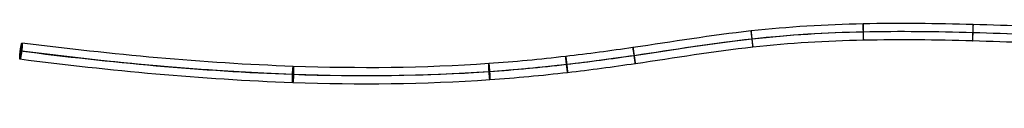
# Model space of a CAD drawing. Header units: millimetres. Extents: x 1995 to 3607, y -998 to -363.
# Tile 1 of 256: x 1995 to 2355, y -485 to -454. Entities that reach past the tile are written whole.
import ezdxf

# ---------------------------------------------------------------- set-up
doc = ezdxf.new("R2010")
doc.units = ezdxf.units.MM
doc.header["$MEASUREMENT"] = 0
doc.layers.add('Black Cord', color=7, linetype='Continuous', true_color=0x000000)

msp = doc.modelspace()

# ---------------------------------------------------------------- linework, layer by layer
at = {"layer": 'Black Cord'}
for p, q in [((1995.39, -461.73, 907.6), (1994.63, -467.68, 907.6)), ((1995.27, -464.74, 904.61), (1994.75, -464.67, 910.59))]:
    msp.add_line(p, q, dxfattribs=at)
msp.add_open_spline([(2423.8, -460.21, 915.64), (2370.11, -460.21, 917.39), (2265.46, -448.16, 918.3), (2150.43, -484.63, 921.34), (1995.01, -464.7, 907.6)], degree=3, dxfattribs=at)
for points in [[(2423.8, -457.21, 915.64), (2410.49, -457.22, 916.07), (2383.9, -456.47, 916.78), (2343.83, -454.77, 917.54), (2303.36, -454.22, 918.16), (2261.5, -456.67, 918.83), (2225.38, -462.67, 919.53), (2193.47, -466.95, 919.4), (2152.03, -470.86, 918.52), (2085.35, -471.38, 915.12), (2028.38, -465.94, 910.55), (1995.39, -461.73, 907.65)], [(2423.9, -460.21, 918.63), (2410.53, -460.22, 919.07), (2383.83, -459.46, 919.79), (2343.78, -457.77, 920.55), (2303.43, -457.22, 921.16), (2261.94, -459.65, 921.83), (2225.9, -465.64, 922.52), (2193.78, -469.94, 922.4), (2152.05, -473.88, 921.51), (2084.98, -474.4, 918.09), (2027.82, -468.94, 913.51), (1994.74, -464.71, 910.59)], [(2423.7, -460.21, 912.64), (2410.35, -460.22, 913.07), (2383.7, -459.46, 913.79), (2343.68, -457.77, 914.55), (2303.35, -457.22, 915.16), (2261.81, -459.65, 915.83), (2225.83, -465.63, 916.52), (2193.85, -469.92, 916.4), (2152.28, -473.84, 915.51), (2085.4, -474.37, 912.1), (2028.32, -468.91, 907.53), (1995.27, -464.69, 904.61)], [(2423.8, -463.21, 915.64), (2410.38, -463.22, 916.07), (2383.64, -462.46, 916.79), (2343.63, -460.77, 917.55), (2303.43, -460.23, 918.16), (2262.25, -462.63, 918.82), (2226.35, -468.59, 919.51), (2194.16, -472.91, 919.39), (2152.3, -476.86, 918.5), (2085.02, -477.38, 915.07), (2027.76, -471.91, 910.48), (1994.63, -467.68, 907.56)]]:
    msp.add_open_spline(points, degree=3, knots=[0, 0, 0, 0, 40.100678, 80.066762, 120.240901, 161.107836, 204.705526, 229.661858, 258.127498, 330.171552, 430.567984, 430.567984, 430.567984, 430.567984], dxfattribs=at)
for points, weights, knots in [([(2262.81, -460.29, 915.83), (2262.47, -457.31, 915.84), (2262.53, -457.31, 918.84), (2262.58, -457.31, 921.84), (2262.92, -460.29, 921.83), (2263.25, -463.27, 921.83), (2263.2, -463.27, 918.83), (2263.14, -463.28, 915.83), (2262.81, -460.29, 915.83)], [1, 0.707106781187, 1, 0.707106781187, 1, 0.707106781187, 1, 0.707106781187, 1], [0, 0, 0, 4.712389, 4.712389, 9.424778, 9.424778, 14.137167, 14.137167, 18.849556, 18.849556, 18.849556]), ([(2303.58, -457.71, 915.16), (2303.52, -454.71, 915.16), (2303.56, -454.7, 918.16), (2303.61, -454.7, 921.16), (2303.67, -457.7, 921.16), (2303.74, -460.7, 921.16), (2303.69, -460.7, 918.16), (2303.65, -460.7, 915.16), (2303.58, -457.71, 915.16)], [1, 0.707106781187, 1, 0.707106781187, 1, 0.707106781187, 1, 0.707106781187, 1], [0, 0, 0, 4.712389, 4.712389, 9.424778, 9.424778, 14.137167, 14.137167, 18.849556, 18.849556, 18.849556]), ([(2343.74, -457.97, 914.52), (2343.82, -454.97, 914.52), (2343.88, -454.96, 917.52), (2343.93, -454.96, 920.52), (2343.84, -457.96, 920.52), (2343.76, -460.96, 920.52), (2343.71, -460.96, 917.52), (2343.66, -460.96, 914.52), (2343.74, -457.97, 914.52)], [1, 0.707106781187, 1, 0.707106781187, 1, 0.707106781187, 1, 0.707106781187, 1], [0, 0, 0, 4.712389, 4.712389, 9.424778, 9.424778, 14.137167, 14.137167, 18.849556, 18.849556, 18.849556]), ([(1994.63, -467.68, 907.6), (1994.37, -467.65, 910.54), (1994.74, -464.71, 910.59), (1995.12, -461.74, 910.63), (1995.39, -461.73, 907.65), (1995.65, -461.72, 904.66), (1995.27, -464.69, 904.61)], [0.993881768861, 0.710198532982, 1, 0.707106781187, 1, 0.707106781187, 1], [-14.087423, -14.087423, -14.087423, -9.424778, -9.424778, -4.712389, -4.712389, 0, 0, 0]), ([(1995.27, -464.69, 904.61), (1994.9, -467.67, 904.57), (1994.63, -467.68, 907.56), (1994.63, -467.68, 907.58), (1994.63, -467.68, 907.6)], [1, 0.707106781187, 1, 0.996908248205, 0.993881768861], [-18.849556, -18.849556, -18.849556, -14.137167, -14.137167, -14.087423, -14.087423, -14.087423]), ([(2219.68, -466.36, 916.43), (2219.25, -463.39, 916.43), (2219.26, -463.4, 919.43), (2219.28, -463.4, 922.43), (2219.71, -466.37, 922.43), (2220.14, -469.34, 922.42), (2220.13, -469.33, 919.42), (2220.12, -469.33, 916.42), (2219.68, -466.36, 916.43)], [1, 0.707106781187, 1, 0.707106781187, 1, 0.707106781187, 1, 0.707106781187, 1], [0, 0, 0, 4.712389, 4.712389, 9.424778, 9.424778, 14.137167, 14.137167, 18.849556, 18.849556, 18.849556]), ([(2194.99, -469.62, 916.33), (2194.64, -466.64, 916.34), (2194.61, -466.65, 919.34), (2194.58, -466.66, 922.34), (2194.92, -469.64, 922.33), (2195.27, -472.62, 922.33), (2195.3, -472.61, 919.33), (2195.33, -472.6, 916.33), (2194.99, -469.62, 916.33)], [1, 0.707106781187, 1, 0.707106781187, 1, 0.707106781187, 1, 0.707106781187, 1], [0, 0, 0, 4.712389, 4.712389, 9.424778, 9.424778, 14.137167, 14.137167, 18.849556, 18.849556, 18.849556]), ([(2094.89, -473.26, 912.3), (2095, -470.26, 912.32), (2094.81, -470.28, 915.31), (2094.62, -470.3, 918.31), (2094.51, -473.3, 918.28), (2094.41, -476.29, 918.26), (2094.6, -476.28, 915.27), (2094.79, -476.26, 912.27), (2094.89, -473.26, 912.3)], [1, 0.707106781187, 1, 0.707106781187, 1, 0.707106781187, 1, 0.707106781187, 1], [0, 0, 0, 4.712389, 4.712389, 9.424778, 9.424778, 14.137167, 14.137167, 18.849556, 18.849556, 18.849556]), ([(2166.71, -472.25, 915.74), (2166.5, -469.26, 915.75), (2166.41, -469.27, 918.75), (2166.32, -469.29, 921.75), (2166.53, -472.28, 921.74), (2166.74, -475.27, 921.73), (2166.83, -475.26, 918.73), (2166.92, -475.24, 915.73), (2166.71, -472.25, 915.74)], [1, 0.707106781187, 1, 0.707106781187, 1, 0.707106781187, 1, 0.707106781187, 1], [0, 0, 0, 4.712389, 4.712389, 9.424778, 9.424778, 14.137167, 14.137167, 18.849556, 18.849556, 18.849556])]:
    msp.add_rational_spline(points, weights, degree=2, knots=knots, dxfattribs=at)

doc.saveas('drawing.dxf')
